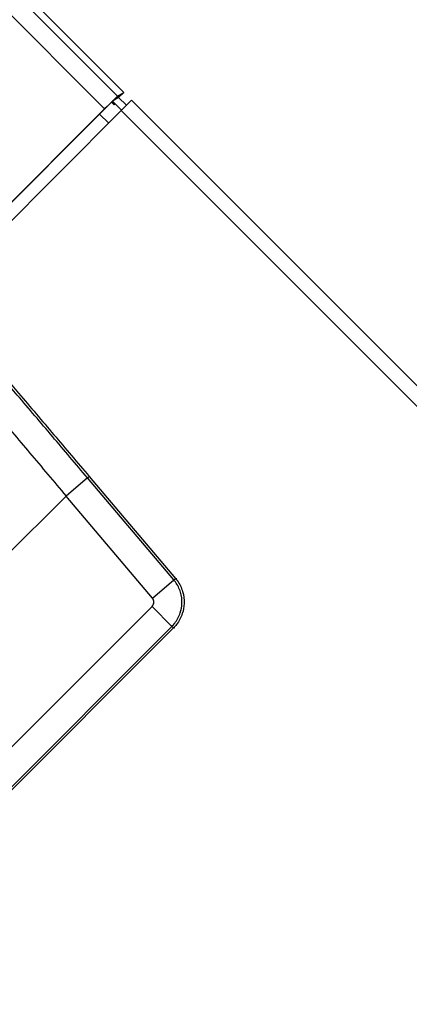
# Model space of a CAD drawing. Header units: millimetres. Extents: x 0 to 420, y 0 to 297.
# Tile 18 of 31: x 88 to 95, y 268 to 287. Entities that reach past the tile are written whole.
import ezdxf

# ---------------------------------------------------------------- set-up
doc = ezdxf.new("R2010")
doc.units = ezdxf.units.MM

msp = doc.modelspace()

# ---------------------------------------------------------------- linework, layer by layer
at = {"color": 7, "linetype": 'Continuous', "lineweight": 25}
for p, q in [((89.5962, 285.6357), (83.889, 291.3428)), ((83.9838, 291.4376), (89.7146, 285.7068)), ((83.6433, 291.097), (89.3483, 285.392)), ((89.5962, 285.6357), (89.7146, 285.7068)), ((89.7146, 285.7068), (89.6162, 285.6084)), ((89.496, 285.5354), (89.4809, 285.5203)), ((89.4809, 285.5203), (89.5305, 285.4706)), ((89.496, 285.5354), (89.5456, 285.4858)), ((89.6162, 285.6084), (89.502, 285.5399)), ((89.6718, 285.3701), (89.502, 285.5399)), ((89.5456, 285.4858), (89.5305, 285.4706)), ((89.6162, 285.6084), (89.7632, 285.4614)), ((89.6648, 285.3631), (89.8616, 285.5598)), ((89.8616, 285.5598), (126.8705, 248.5509)), ((86.0975, 282.1412), (89.3483, 285.392)), ((89.2542, 285.2961), (86.1, 282.142)), ((86.1571, 281.8554), (89.6648, 285.3631)), ((89.2542, 285.2961), (89.426, 285.1243)), ((89.6648, 285.3631), (126.8705, 248.1574)), ((89.0235, 278.373), (88.6154, 278.0275)), ((90.666, 276.4329), (89.0235, 278.373)), ((89.0559, 278.4004), (90.6988, 276.4598)), ((88.6154, 278.0275), (87.4184, 276.8304)), ((90.2578, 276.0874), (88.6154, 278.0275)), ((90.2578, 276.0874), (90.6659, 276.4329)), ((90.6988, 276.4598), (90.699, 276.4596)), ((90.699, 276.4596), (90.726, 276.4585)), ((84.7389, 270.4136), (90.2511, 275.9259)), ((90.2511, 275.9259), (90.6292, 275.5477)), ((85.117, 270.0355), (90.6292, 275.5477)), ((90.6597, 275.5182), (85.1466, 270.0051)), ((90.6599, 275.5184), (90.6597, 275.5182)), ((90.6869, 275.5173), (90.6599, 275.5184))]:
    msp.add_line(p, q, dxfattribs=at)
for centre, start_param, end_param in [((89.2563, 285.294), 0.4115168, 1.5707963), ((89.3504, 285.3898), 0.0349066, 1.5707963), ((89.2563, 285.294), 0.0349066, 0.2245258)]:
    msp.add_ellipse(centre, major_axis=(0.2459, 0.2459), ratio=0.0087269, start_param=start_param, end_param=end_param, dxfattribs=at)
for points, knots in [([(89.0235, 278.373), (88.8008, 278.6361), (88.3546, 279.163), (87.5644, 280.094), (86.6557, 281.1624), (85.983, 281.9501), (85.6467, 282.3439)], [0, 0, 0, 0, 0.1958911, 0.3923604, 0.6961778, 1, 1, 1, 1]), ([(85.661, 282.3909), (85.9991, 281.9951), (86.6754, 281.2036), (87.5883, 280.1307), (88.3827, 279.1952), (88.8313, 278.6656), (89.0559, 278.4004)], [0, 0, 0, 0, 0.30381663, 0.60763252, 0.80352733, 1, 1, 1, 1]), ([(85.3403, 281.8964), (85.5477, 281.6525), (85.9716, 281.154), (86.617, 280.3933), (87.2703, 279.6215), (87.9356, 278.8341), (88.384, 278.302), (88.6154, 278.0275)], [0, 0, 0, 0, 0.1936363, 0.3957127, 0.5934258, 0.7902057, 1, 1, 1, 1]), ([(90.6292, 275.5477), (90.6292, 275.5478), (90.6488, 275.5673), (90.7156, 275.6431), (90.7934, 275.7889), (90.8309, 275.9941), (90.8049, 276.2026), (90.7315, 276.3504), (90.6763, 276.4206), (90.6659, 276.4329), (90.6659, 276.4329)], [0, 0, 0, 0, 0.0000086, 0.0855133, 0.3122564, 0.5001874, 0.7235938, 0.9503402, 0.9999914, 1, 1, 1, 1]), ([(90.699, 276.4596), (90.7098, 276.4462), (90.7694, 276.3722), (90.8464, 276.2143), (90.8744, 275.993), (90.8341, 275.7753), (90.7529, 275.6189), (90.68, 275.5401), (90.6599, 275.5184)], [0, 0, 0, 0, 0.0500377, 0.2766198, 0.4998137, 0.6875602, 0.914143, 1, 1, 1, 1]), ([(90.6659, 276.4329), (90.6738, 276.4394), (90.6871, 276.4504), (90.6968, 276.4583), (90.6981, 276.4593), (90.6988, 276.4598)], [0, 0, 0, 0, 0.42889799, 0.72944139, 1, 1, 1, 1]), ([(90.2511, 275.9259), (90.2605, 275.9375), (90.2791, 275.9607), (90.2885, 276.0052), (90.2829, 276.0503), (90.2662, 276.075), (90.2578, 276.0874)], [0, 0, 0, 0, 0.2500087, 0.5, 0.7499913, 1, 1, 1, 1]), ([(90.6597, 275.5182), (90.6591, 275.5187), (90.6575, 275.5201), (90.6471, 275.5302), (90.6344, 275.5426), (90.6292, 275.5477)], [0, 0, 0, 0, 0.2705586, 0.6994567, 1, 1, 1, 1])]:
    msp.add_open_spline(points, degree=3, knots=knots, dxfattribs=at)
msp.add_open_spline([(89.0235, 278.373), (89.0283, 278.377), (89.0377, 278.385), (89.0477, 278.3934), (89.0544, 278.3991), (89.0554, 278.4), (89.0559, 278.4004)], degree=3, dxfattribs=at)

doc.saveas('drawing.dxf')
